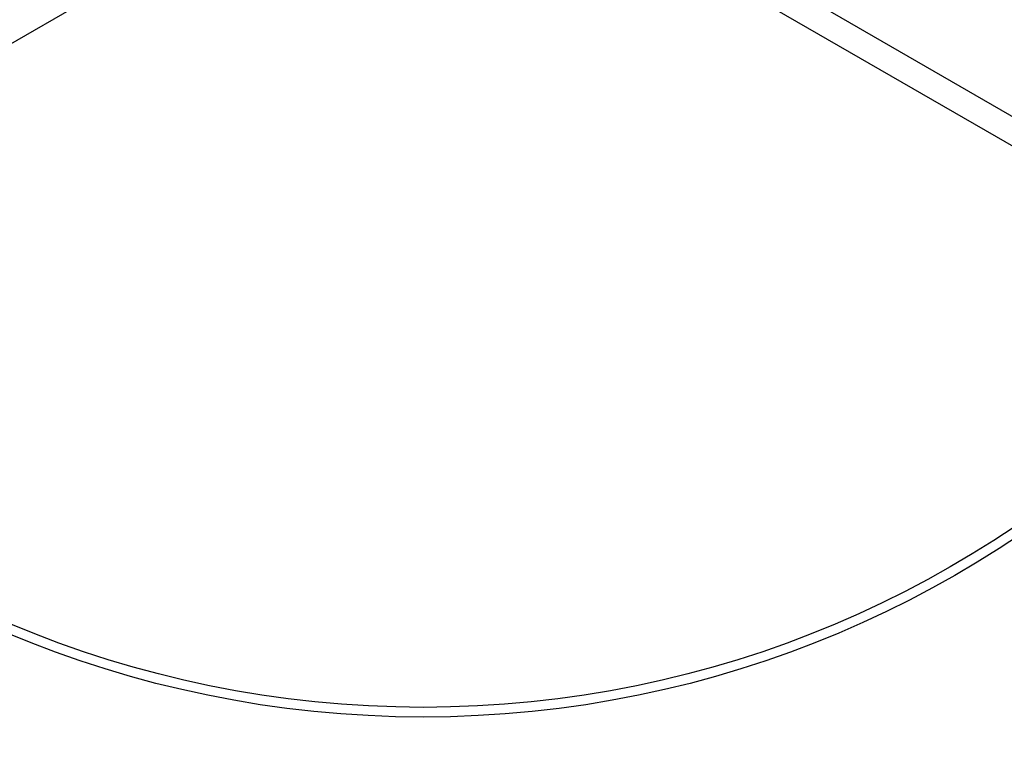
# Model space of a CAD drawing. Header units: millimetres. Extents: x 50 to 4150, y 50 to 2920.
# Tile 6 of 167: x 1251 to 1308, y 1946 to 1989. Entities that reach past the tile are written whole.
import ezdxf

# ---------------------------------------------------------------- set-up
doc = ezdxf.new("R2010")
doc.units = ezdxf.units.MM
doc.header["$LTSCALE"] = 10

msp = doc.modelspace()

# ---------------------------------------------------------------- linework, layer by layer
for p, q in [((1275.748, 2002.533), (1463.605, 1894.074)), ((1085.479, 1892.674), (1273.98, 2001.505)), ((1274.529, 2001.505), (1463.009, 1892.686))]:
    msp.add_line(p, q)
for radius in [490, 490, 480, 480, 150, 148.158, 147.011, 145.169, 62.63, 62.062]:
    msp.add_circle((1274.255, 2010.901), radius)

doc.saveas('drawing.dxf')
